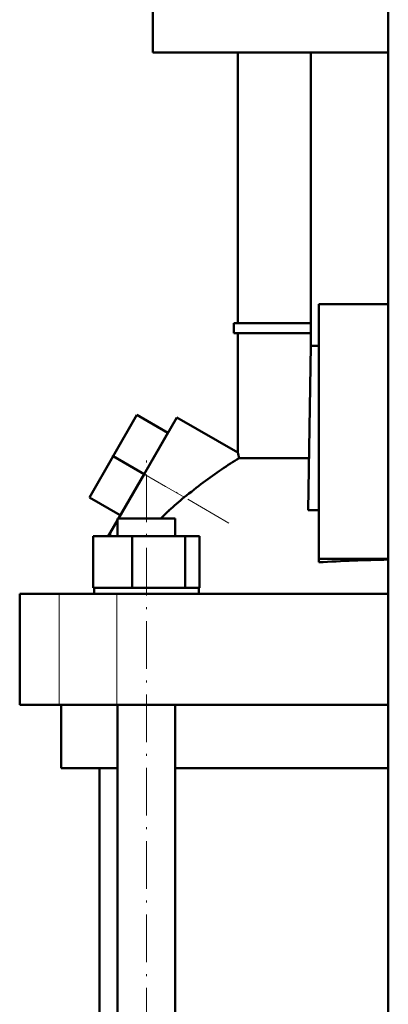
# Model space of a CAD drawing. Extents: x -1358 to 1757, y -1513 to 612.
# Tile 36 of 85: x -1117 to -1024, y -44 to 204. Entities that reach past the tile are written whole.
import ezdxf

# ---------------------------------------------------------------- set-up
doc = ezdxf.new("R2010")
doc.units = 0
doc.linetypes.add('DASHDOT', pattern=[18.5, 12, -3, 0.5, -3])

msp = doc.modelspace()

# ---------------------------------------------------------------- linework, layer by layer
at = {"color": 7, "lineweight": 50}
for p, q in [((-1023.73, -268.42), (-1023.73, 307.33)), ((-1083.13, 207.08), (-1083.13, 196.08)), ((-1083.13, 196.08), (-1023.73, 196.08)), ((-1061.73, 127.83), (-1061.73, 196.08)), ((-1043.29, 196.08), (-1043.29, 122.08)), ((-1023.73, 132.58), (-1041.23, 132.58)), ((-1041.23, 132.58), (-1041.23, 68.38)), ((-1062.73, 127.83), (-1043.29, 127.83)), ((-1062.73, 125.33), (-1062.73, 127.83)), ((-1043.29, 125.33), (-1062.73, 125.33)), ((-1061.73, 95.19), (-1061.73, 125.33)), ((-1043.29, 122.08), (-1043.97, 80.64)), ((-1043.29, 122.08), (-1041.23, 122.08)), ((-1087.15, 104.67), (-1093.15, 94.28)), ((-1079.36, 100.17), (-1087.15, 104.67)), ((-1085.36, 89.78), (-1077.11, 104.07)), ((-1061.73, 95.19), (-1077.11, 104.07)), ((-1079.36, 100.17), (-1085.36, 89.78)), ((-1093.15, 94.28), (-1099.15, 83.88)), ((-1085.36, 89.78), (-1093.15, 94.28)), ((-1061.4, 93.8), (-1043.75, 93.8)), ((-1091.82, 78.58), (-1085.36, 89.78)), ((-1091.36, 79.38), (-1099.15, 83.88)), ((-1043.97, 80.64), (-1041.23, 80.64)), ((-1093.93, 74.93), (-1092.07, 78.16)), ((-1092.07, 78.58), (-1089.93, 78.58)), ((-1092.07, 74.08), (-1092.07, 78.58)), ((-1089.93, 78.58), (-1077.47, 78.58)), ((-1077.47, 74.08), (-1077.47, 78.58)), ((-1094.42, 74.08), (-1093.93, 74.93)), ((-1093.93, 74.08), (-1093.93, 74.93)), ((-1098.15, 74.08), (-1088.35, 74.08)), ((-1098.15, 61.08), (-1098.15, 74.08)), ((-1088.35, 61.08), (-1088.35, 74.08)), ((-1088.35, 74.08), (-1074.97, 74.08)), ((-1074.97, 61.08), (-1074.97, 74.08)), ((-1074.97, 74.08), (-1071.38, 74.08)), ((-1071.38, 61.08), (-1071.38, 74.08)), ((-1041.23, 68.38), (-1023.73, 68.38)), ((-1041.23, 67.51), (-1041.23, 68.38)), ((-1098.15, 61.08), (-1097.14, 61.08)), ((-1097.97, 61.08), (-1097.78, 61.08)), ((-1097.97, 61.08), (-1097.97, 59.58)), ((-1097.14, 61.08), (-1089.36, 61.08)), ((-1089.36, 61.08), (-1088.35, 61.08)), ((-1088.35, 61.08), (-1086.97, 61.08)), ((-1086.97, 61.08), (-1084.77, 61.08)), ((-1084.77, 61.08), (-1076.35, 61.08)), ((-1076.35, 61.08), (-1074.97, 61.08)), ((-1074.97, 61.08), (-1074.6, 61.08)), ((-1074.6, 61.08), (-1071.57, 61.08)), ((-1071.57, 61.08), (-1071.38, 61.08)), ((-1071.57, 61.08), (-1071.57, 59.58)), ((-1116.73, 59.58), (-1106.79, 59.58)), ((-1116.73, 31.58), (-1116.73, 59.58)), ((-1106.79, 59.58), (-1092.22, 59.58)), ((-1092.22, 59.58), (-1023.73, 59.58)), ((-1106.79, 31.58), (-1116.73, 31.58)), ((-1092.22, 31.58), (-1106.79, 31.58)), ((-1106.23, 31.58), (-1106.23, 15.58)), ((-1023.73, 31.58), (-1092.22, 31.58)), ((-1092.07, -90.42), (-1092.07, 31.58)), ((-1077.47, -90.42), (-1077.47, 31.58)), ((-1092.07, 15.58), (-1106.23, 15.58)), ((-1096.58, -90.42), (-1096.58, 15.58)), ((-1023.73, 15.58), (-1077.47, 15.58))]:
    msp.add_line(p, q, dxfattribs=at)
at = {"color": 7, "linetype": 'DASHDOT', "lineweight": 18}
for p, q in [((-1063.95, 77.42), (-1094.05, 94.8)), ((-1084.77, -107.32), (-1084.77, 95.48))]:
    msp.add_line(p, q, dxfattribs=at)
at = {"color": 7, "lineweight": 18}
for p, q in [((-1085.36, 89.78), (-1075.2, 83.91)), ((-1106.79, 31.58), (-1106.79, 59.58)), ((-1092.22, 31.58), (-1092.22, 59.58))]:
    msp.add_line(p, q, dxfattribs=at)
at = {"color": 7, "lineweight": 50}
for centre, radius, start, end in [((-1183.1, 65.66), 124.92, 13.0174, 13.6705), ((-969.79, -46.71), 167.85, 126.8314, 128.903), ((-1030.16, 28.01), 71.79, 128.861, 132.9306), ((-1030.28, 28.15), 71.61, 132.9316, 135.2319), ((-1012.46, -439.93), 508.26, 91.2699, 93.2443)]:
    msp.add_arc(centre, radius, start, end, dxfattribs=at)
msp.add_ellipse((-1143.5, -61.1), major_axis=(-106.91, -160.2), ratio=0.216612, start_param=3.57954, end_param=3.690622, dxfattribs=at)

doc.saveas('drawing.dxf')
